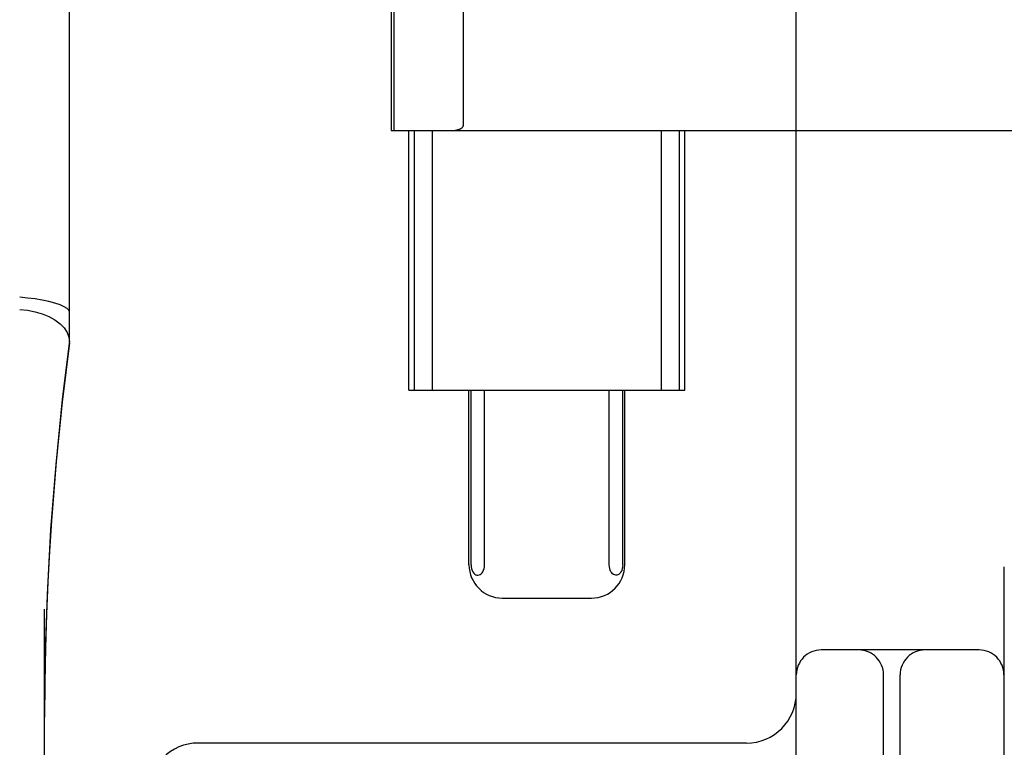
# Model space of a CAD drawing. Header units: inches. Extents: x 0 to 268, y 0 to 174.
# Tile 40 of 79: x 86.866 to 87.458, y 87.718 to 88.156. Entities that reach past the tile are written whole.
import ezdxf

# ---------------------------------------------------------------- set-up
doc = ezdxf.new("R2010")
doc.units = ezdxf.units.IN
doc.header["$LTSCALE"] = 14.749625
doc.header["$MEASUREMENT"] = 0
doc.linetypes.add('HIDDEN', pattern=[0.2, 0.1, -0.1])
doc.layers.add('DEFAULT_2', color=8, linetype='HIDDEN')

msp = doc.modelspace()

# ---------------------------------------------------------------- linework, layer by layer
at = {"layer": 'DEFAULT_2', "color": 8, "linetype": 'HIDDEN'}
for p, q in [((87.45826, 90.77646), (87.45826, 85.77646)), ((87.33326, 87.15146), (87.33326, 89.40146)), ((86.89576, 87.96113), (86.89576, 88.70418)), ((87.08943, 88.46396), (87.08943, 88.08896)), ((87.09098, 88.46396), (87.09098, 88.08896)), ((87.13269, 88.46106), (87.13269, 88.09185)), ((87.08943, 88.08896), (87.56702, 88.08896)), ((87.1001, 87.93271), (87.1001, 88.08896)), ((87.10333, 87.93271), (87.10333, 88.08896)), ((87.11417, 87.93271), (87.11417, 88.08896)), ((87.25203, 87.93271), (87.25203, 88.08896)), ((87.26286, 87.93271), (87.26286, 88.08896)), ((87.2661, 87.93271), (87.2661, 88.08896)), ((87.1001, 87.93271), (87.2661, 87.93271)), ((87.13622, 87.82771), (87.13622, 87.93271)), ((87.13744, 87.82771), (87.13744, 87.93271)), ((87.14556, 87.82771), (87.14556, 87.93271)), ((87.22063, 87.82771), (87.22063, 87.93271)), ((87.22875, 87.82771), (87.22875, 87.93271)), ((87.22997, 87.82771), (87.22997, 87.93271)), ((87.15632, 87.80771), (87.20987, 87.80771)), ((86.88076, 87.11902), (86.88076, 87.80107)), ((87.44326, 87.77646), (87.34826, 87.77646)), ((87.38576, 87.63226), (87.38576, 87.76146)), ((87.39576, 87.15146), (87.39576, 87.76146)), ((87.30326, 87.72046), (86.97326, 87.72046))]:
    msp.add_line(p, q, dxfattribs=at)
for points in [[(87.12524, 88.08896), (87.12556, 88.08896), (87.12587, 88.08897), (87.12617, 88.08898), (87.12646, 88.089), (87.12674, 88.08902), (87.12702, 88.08905), (87.12729, 88.08907), (87.12755, 88.08911), (87.1278, 88.08914), (87.12805, 88.08918), (87.12829, 88.08922), (87.12852, 88.08927), (87.12875, 88.08931), (87.12897, 88.08936), (87.12918, 88.08942), (87.12939, 88.08947), (87.12959, 88.08953), (87.12978, 88.08958), (87.12997, 88.08964), (87.13015, 88.08971), (87.13033, 88.08977), (87.1305, 88.08984), (87.13066, 88.0899), (87.13082, 88.08997), (87.13097, 88.09004), (87.13112, 88.09012), (87.13126, 88.09019), (87.1314, 88.09027), (87.13153, 88.09035), (87.13165, 88.09043), (87.13177, 88.09051), (87.13189, 88.0906), (87.132, 88.09069), (87.13211, 88.09078), (87.13221, 88.09088), (87.1323, 88.09098), (87.1324, 88.0911), (87.13248, 88.09122), (87.13256, 88.09135), (87.13262, 88.0915), (87.13266, 88.09167), (87.13269, 88.09185)], [(86.89576, 87.97984), (86.89539, 87.98087), (86.8943, 87.98195), (86.89251, 87.98304), (86.89004, 87.9841), (86.88698, 87.98512), (86.8834, 87.98607), (86.87938, 87.98692), (86.87502, 87.98766), (86.87044, 87.98825), (86.86576, 87.98871)], [(86.86576, 87.98127), (86.87045, 87.98085), (86.87503, 87.98), (86.87938, 87.97872), (86.8834, 87.97706), (86.88699, 87.97505), (86.89006, 87.97275), (86.89251, 87.97021), (86.8943, 87.96751), (86.89539, 87.9647), (86.89576, 87.96185)], [(86.89576, 87.96135), (86.89347, 87.94346), (86.89138, 87.92557), (86.88948, 87.90768), (86.88776, 87.88981), (86.88625, 87.87203), (86.88491, 87.85413), (86.88374, 87.83598), (86.88275, 87.81736), (86.88193, 87.79806), (86.8813, 87.77794), (86.8809, 87.75674), (86.88076, 87.73601)], [(86.88076, 87.73602), (86.88113, 87.77041), (86.8824, 87.80977), (86.88457, 87.84903), (86.88763, 87.88816), (86.89158, 87.92717), (86.89576, 87.96113)], [(87.13744, 87.82771), (87.13752, 87.82651), (87.13772, 87.8254), (87.13807, 87.82437), (87.13852, 87.82346), (87.13905, 87.82272), (87.13964, 87.82215), (87.14028, 87.82175), (87.14094, 87.82152), (87.14161, 87.82146), (87.14227, 87.82157), (87.14291, 87.82184), (87.14351, 87.82226), (87.14406, 87.82284), (87.14455, 87.82357), (87.14497, 87.82444), (87.14529, 87.82543), (87.14548, 87.82652), (87.14556, 87.82771)], [(87.22875, 87.82771), (87.22868, 87.82651), (87.22847, 87.8254), (87.22813, 87.82437), (87.22768, 87.82346), (87.22715, 87.82272), (87.22655, 87.82215), (87.22591, 87.82175), (87.22525, 87.82152), (87.22458, 87.82146), (87.22392, 87.82157), (87.22329, 87.82184), (87.22269, 87.82226), (87.22213, 87.82284), (87.22164, 87.82357), (87.22122, 87.82444), (87.2209, 87.82543), (87.22071, 87.82652), (87.22063, 87.82771)]]:
    msp.add_lwpolyline(points, dxfattribs=at)
for centre, radius, start, end in [((87.15622, 87.82771), 0.02, 180, 270), ((87.20997, 87.82771), 0.02, 270, 360), ((87.34826, 87.76146), 0.015, 90, 180), ((87.37076, 87.76146), 0.015, 0, 90), ((87.41076, 87.76146), 0.015, 90, 180), ((87.44326, 87.76146), 0.015, 0, 90), ((87.30326, 87.75046), 0.03, 270, 360), ((86.97326, 87.69046), 0.03, 90, 180)]:
    msp.add_arc(centre, radius, start, end, dxfattribs=at)

doc.saveas('drawing.dxf')
